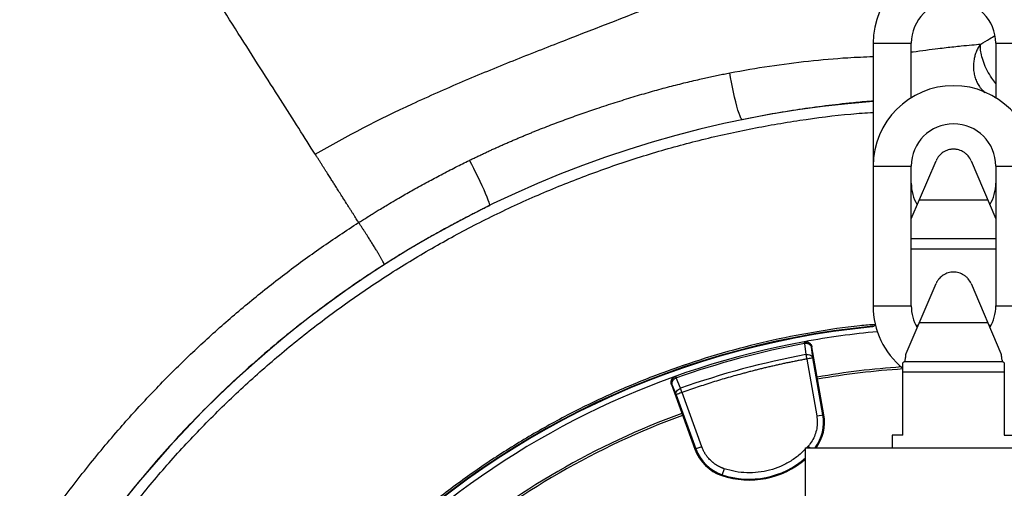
# Model space of a CAD drawing. Header units: inches. Extents: x -41.9 to 31, y -36.4 to 51.2.
# Tile 32 of 58: x -17.4 to 0.9, y 12.4 to 21.1. Entities that reach past the tile are written whole.
import ezdxf

# ---------------------------------------------------------------- set-up
doc = ezdxf.new("R2010")
doc.units = ezdxf.units.IN
doc.header["$MEASUREMENT"] = 0

msp = doc.modelspace()

# ---------------------------------------------------------------- linework, layer by layer
at = {"color": 7, "linetype": 'Continuous', "lineweight": 25}
for p, q in [((-1.496, 20.709), (-1.496, 15.827)), ((-0.787, 19.697), (-0.787, 20.709)), ((0.787, 20.709), (0.787, 19.697)), ((-0.787, 17.447), (-0.326, 18.525)), ((0.326, 18.525), (0.787, 17.447)), ((-0.787, 15.827), (-0.787, 18.425)), ((0.787, 18.425), (0.787, 15.827)), ((0.638, 17.795), (-0.638, 17.795)), ((-0.787, 17.079), (0.787, 17.079)), ((0.787, 16.882), (-0.787, 16.882)), ((-0.883, 14.941), (-0.326, 16.242)), ((0.326, 16.242), (0.883, 14.941)), ((-1.517, 15.437), (-1.505, 15.45)), ((-1.469, 15.46), (-1.457, 15.472)), ((-1.457, 15.472), (-1.453, 15.472)), ((-0.703, 15.472), (-0.655, 15.472)), ((0.638, 15.512), (-0.638, 15.512)), ((0.655, 15.472), (0.703, 15.472)), ((-2.773, 15.162), (-2.782, 15.16)), ((-2.776, 15.126), (-2.748, 14.922)), ((-2.645, 15.064), (-2.636, 15.066)), ((-2.616, 14.86), (-2.645, 15.064)), ((-2.413, 13.805), (-2.636, 15.066)), ((-2.43, 13.803), (-2.616, 14.86)), ((-2.732, 14.839), (-2.546, 13.782)), ((-0.906, 14.795), (0.906, 14.795)), ((-5.179, 14.517), (-5.17, 14.52)), ((-5.081, 14.296), (-5.159, 14.488)), ((-0.945, 13.425), (-0.945, 14.598)), ((0.945, 14.598), (-0.945, 14.598)), ((0.945, 14.598), (0.945, 13.425)), ((-5.251, 14.366), (-5.242, 14.369)), ((-5.251, 14.366), (-4.813, 13.163)), ((-5.242, 14.369), (-5.164, 14.177)), ((-5.164, 14.177), (-4.797, 13.168)), ((-4.686, 13.209), (-5.053, 14.218)), ((-2.546, 13.782), (-2.413, 13.805)), ((-1.142, 13.425), (-1.142, 13.189)), ((-0.945, 13.425), (-1.142, 13.425)), ((0.945, 13.425), (1.142, 13.425)), ((-4.686, 13.209), (-4.813, 13.163)), ((-2.756, 13.189), (2.756, 13.189)), ((-2.756, 11.811), (-2.756, 13.189)), ((-4.269, 12.801), (-4.313, 12.674))]:
    msp.add_line(p, q, dxfattribs=at)
at = {"color": 8, "linetype": 'Continuous', "lineweight": 25}
for p, q in [((-1.496, 20.709), (-0.787, 20.709)), ((0.787, 20.709), (1.496, 20.709)), ((0.763, 19.706), (0.787, 19.701)), ((0.787, 19.697), (0.776, 19.697)), ((-1.496, 18.425), (-0.787, 18.425)), ((0.787, 18.425), (1.496, 18.425)), ((-1.496, 15.827), (-0.787, 15.827)), ((0.787, 15.827), (1.496, 15.827)), ((-2.703, 13.221), (-2.736, 13.189)), ((-2.703, 13.221), (-2.667, 13.189))]:
    msp.add_line(p, q, dxfattribs=at)
at = {"color": 7, "linetype": 'Continuous', "lineweight": 25, "flags": 128}
for points in [[(-3.932, 19.288), (-3.943, 19.296), (-3.957, 19.318), (-3.973, 19.354), (-3.992, 19.404), (-4.012, 19.466), (-4.032, 19.539), (-4.054, 19.62), (-4.075, 19.708), (-4.096, 19.799), (-4.115, 19.893), (-4.133, 19.986), (-4.148, 20.075), (-4.161, 20.16)], [(-9.011, 18.533), (-8.974, 18.464), (-8.934, 18.388), (-8.894, 18.309), (-8.855, 18.228), (-8.816, 18.147), (-8.779, 18.067), (-8.744, 17.991), (-8.714, 17.92), (-8.687, 17.857), (-8.666, 17.802), (-8.65, 17.756), (-8.64, 17.722), (-8.635, 17.699), (-8.637, 17.689)]]:
    msp.add_lwpolyline(points, dxfattribs=at)
at = {"color": 7, "linetype": 'Continuous', "lineweight": 25}
for centre, radius, start, end in [((0, 20.709), 1.496, 0, 180), ((0, 20.709), 0.787, 0, 180), ((0, 18.425), 1.496, 0, 180), ((0, 0), 19.685, 94.3587, 263.1079), ((0, 18.425), 0.787, 0, 180), ((0, 18.11), 0.787, 180, 210.8234), ((0, 18.11), 0.787, 329.1706, 0), ((0, 15.827), 1.496, 180, 230.8313), ((0, 15.827), 0.787, 180, 210.8234), ((0, 15.827), 0.787, 329.1706, 0), ((0, 0), 15.523, 95.5633, 178.6193), ((0, 0), 15.512, 95.6122, 178.6184), ((-1.512, 15.528), 0.0787, 275.5401, 314.9987), ((0, 0), 15.413, 95.2764, 100.3828), ((0, 0), 15.413, 100.4003, 130.3829), ((0, 0), 15.379, 100.4003, 109.5997), ((0, 0), 15.172, 100.4331, 109.5669), ((0, 0), 14.724, 93.7969, 99.9198), ((0, 0), 14.685, 93.6906, 99.9195), ((0, 0), 14.724, 110.0802, 129.9198), ((0, 0), 14.685, 110.0805, 129.9195), ((-3.209, 13.665), 0.808, 323.8937, 10), ((-4.053, 13.439), 0.808, 200, 251.2844), ((-4.053, 13.439), 0.791, 200, 251.2844), ((-3.801, 14.185), 1.595, 251.2844, 310.9129)]:
    msp.add_arc(centre, radius, start, end, dxfattribs=at)
at = {"color": 8, "linetype": 'Continuous', "lineweight": 25}
for centre, radius, start, end in [((0, 0), 15.523, 95.5632, 178.6193), ((-3.209, 13.665), 0.791, 323.0099, 10), ((-3.801, 14.185), 1.579, 251.2844, 311.4384)]:
    msp.add_arc(centre, radius, start, end, dxfattribs=at)
at = {"color": 7, "linetype": 'Continuous', "lineweight": 25}
for points, knots in [([(-11.879, 18.646), (-12.072, 18.95), (-12.504, 19.628), (-13.289, 20.859), (-14.205, 22.297), (-15.238, 23.919), (-16.175, 25.389), (-16.951, 26.608), (-17.541, 27.534), (-18.133, 28.464), (-18.722, 29.388), (-19.301, 30.296), (-20.052, 31.476), (-20.94, 32.869), (-21.887, 34.356), (-22.694, 35.623), (-23.241, 36.481), (-23.602, 37.048), (-23.837, 37.416), (-24.035, 37.727), (-24.198, 37.983), (-24.328, 38.188), (-24.427, 38.342), (-24.496, 38.45), (-24.523, 38.493), (-24.532, 38.508)], [0.5938866, 0.5938866, 0.5938866, 0.5938866, 0.6103877, 0.6268889, 0.64339, 0.6598911, 0.6763923, 0.6846429, 0.6928934, 0.701144, 0.7093946, 0.7176452, 0.7258957, 0.7423969, 0.758898, 0.7753992, 0.7919003, 0.8001509, 0.8084015, 0.8166521, 0.8249026, 0.8331532, 0.8414038, 0.8496544, 0.8579049, 0.8579049, 0.8579049, 0.8579049]), ([(-11.879, 18.646), (-11.293, 18.99), (-10.384, 19.452), (-9.14, 20.001), (-8.197, 20.388), (-6.935, 20.882), (-5.679, 21.363), (-4.604, 21.802), (-4.001, 22.062), (-3.554, 22.263), (-3.198, 22.43), (-2.908, 22.572), (-2.477, 22.787), (-1.979, 23.055), (-1.443, 23.371), (-1.051, 23.617), (-0.733, 23.83), (-0.483, 24.007), (-0.299, 24.142), (-0.056, 24.326), (0.361, 24.66), (0.732, 24.991), (1.009, 25.26), (1.283, 25.533), (1.521, 25.792), (1.726, 26.034)], [0.0000015, 0.0000015, 0.0000015, 0.0000015, 0.1237637, 0.1856448, 0.2475259, 0.309407, 0.4331692, 0.4950502, 0.5259908, 0.5569313, 0.5878719, 0.6008814, 0.6188124, 0.6806935, 0.7116341, 0.7425746, 0.7735152, 0.7889855, 0.8044557, 0.819926, 0.8508666, 0.9127477, 0.9204828, 0.9282179, 0.990099, 0.990099, 0.990099, 0.990099]), ([(-9.011, 18.533), (-8.987, 18.544), (-8.94, 18.567), (-8.87, 18.601), (-8.799, 18.634), (-8.729, 18.667), (-8.659, 18.7), (-8.59, 18.732), (-8.52, 18.763), (-8.451, 18.794), (-8.382, 18.825), (-8.314, 18.855), (-8.245, 18.885), (-8.177, 18.914), (-8.109, 18.943), (-8.042, 18.971), (-7.974, 18.999), (-7.907, 19.027), (-7.76, 19.087), (-7.534, 19.176), (-7.23, 19.29), (-6.933, 19.397), (-6.622, 19.504), (-6.299, 19.609), (-5.966, 19.712), (-5.643, 19.807), (-5.328, 19.893), (-5.023, 19.971), (-4.785, 20.028), (-4.609, 20.067), (-4.496, 20.092), (-4.383, 20.116), (-4.272, 20.138), (-4.198, 20.153), (-4.161, 20.16)], [0, 0, 0, 0, 0.01536, 0.030637, 0.045832, 0.060944, 0.075973, 0.09092, 0.105785, 0.120568, 0.13527, 0.149889, 0.164427, 0.178884, 0.193259, 0.207554, 0.221767, 0.235899, 0.249951, 0.314741, 0.377943, 0.439566, 0.499617, 0.570016, 0.637581, 0.703358, 0.766802, 0.828136, 0.887527, 0.910538, 0.933289, 0.955781, 0.978017, 1, 1, 1, 1]), ([(0, 18.74), (-0.004, 18.74), (-0.008, 18.74), (-0.017, 18.74), (-0.029, 18.739), (-0.042, 18.738), (-0.066, 18.734), (-0.083, 18.731), (-0.115, 18.721), (-0.13, 18.716), (-0.161, 18.702), (-0.176, 18.694), (-0.22, 18.666), (-0.246, 18.643), (-0.28, 18.603), (-0.291, 18.589), (-0.305, 18.566), (-0.31, 18.558), (-0.318, 18.542), (-0.322, 18.534), (-0.326, 18.525)], [0, 0, 0, 0, 0.03125, 0.03125, 0.0625, 0.125, 0.125, 0.25, 0.25, 0.375, 0.375, 0.5, 0.5, 0.75, 0.75, 0.875, 0.875, 0.9375, 0.9375, 1, 1, 1, 1]), ([(0.326, 18.525), (0.311, 18.56), (0.292, 18.59), (0.258, 18.63), (0.245, 18.642), (0.219, 18.665), (0.205, 18.675), (0.162, 18.703), (0.131, 18.717), (0.083, 18.731), (0.067, 18.734), (0.042, 18.738), (0.033, 18.739), (0.021, 18.74), (0.017, 18.74), (0.008, 18.74), (0.004, 18.74), (0, 18.74)], [0, 0, 0, 0, 0.25, 0.25, 0.375, 0.375, 0.5, 0.5, 0.75, 0.75, 0.875, 0.875, 0.9375, 0.9375, 0.96875, 0.96875, 1, 1, 1, 1]), ([(-11.071, 17.377), (-11.078, 17.389), (-11.093, 17.412), (-11.116, 17.449), (-11.142, 17.489), (-11.169, 17.532), (-11.198, 17.578), (-11.23, 17.627), (-11.263, 17.679), (-11.308, 17.75), (-11.355, 17.824), (-11.409, 17.909), (-11.457, 17.985), (-11.497, 18.048), (-11.527, 18.094), (-11.548, 18.127), (-11.569, 18.161), (-11.592, 18.196), (-11.616, 18.233), (-11.64, 18.272), (-11.666, 18.312), (-11.693, 18.355), (-11.721, 18.399), (-11.75, 18.444), (-11.781, 18.492), (-11.812, 18.542), (-11.845, 18.594), (-11.867, 18.628), (-11.879, 18.646)], [0, 0, 0, 0, 0.023251, 0.048705, 0.076409, 0.106418, 0.138794, 0.17361, 0.210949, 0.250913, 0.327394, 0.375568, 0.441367, 0.499999, 0.524262, 0.549952, 0.577119, 0.605828, 0.63615, 0.668167, 0.701969, 0.737656, 0.775342, 0.81517, 0.857319, 0.901994, 0.949452, 1, 1, 1, 1]), ([(-11.07, 17.377), (-11.047, 17.391), (-10.996, 17.424), (-10.913, 17.476), (-10.802, 17.545), (-10.685, 17.617), (-10.509, 17.723), (-10.306, 17.843), (-10.045, 17.991), (-9.795, 18.129), (-9.575, 18.246), (-9.402, 18.337), (-9.268, 18.405), (-9.138, 18.47), (-9.053, 18.512), (-9.011, 18.533)], [0, 0, 0, 0, 0.034683, 0.076379, 0.125084, 0.20112, 0.25009, 0.386542, 0.50002, 0.630889, 0.750009, 0.815585, 0.879108, 0.940579, 1, 1, 1, 1]), ([(-8.637, 17.689), (-8.664, 17.676), (-8.717, 17.65), (-8.799, 17.61), (-8.881, 17.568), (-8.966, 17.525), (-9.052, 17.481), (-9.189, 17.41), (-9.383, 17.307), (-9.613, 17.18), (-9.862, 17.04), (-10.072, 16.917), (-10.258, 16.804), (-10.386, 16.726), (-10.496, 16.657), (-10.563, 16.615), (-10.593, 16.595)], [0, 0, 0, 0, 0.039348, 0.079684, 0.12101, 0.163325, 0.206628, 0.250921, 0.368693, 0.501268, 0.602437, 0.750886, 0.826983, 0.893868, 0.951541, 1, 1, 1, 1]), ([(-11.071, 17.377), (-11.071, 17.377), (-11.071, 17.377), (-11.07, 17.377), (-11.07, 17.377)], [0, 0, 0, 0, 0.482594, 1, 1, 1, 1]), ([(-10.593, 16.595), (-10.593, 16.596), (-10.593, 16.596), (-10.593, 16.597), (-10.593, 16.599), (-10.594, 16.601), (-10.595, 16.604), (-10.596, 16.608), (-10.599, 16.613), (-10.604, 16.625), (-10.614, 16.645), (-10.634, 16.68), (-10.654, 16.716), (-10.682, 16.764), (-10.712, 16.815), (-10.747, 16.871), (-10.784, 16.933), (-10.825, 16.998), (-10.866, 17.063), (-10.899, 17.115), (-10.923, 17.152), (-10.938, 17.175), (-10.953, 17.198), (-10.968, 17.221), (-10.983, 17.245), (-10.998, 17.268), (-11.013, 17.291), (-11.028, 17.313), (-11.042, 17.335), (-11.057, 17.356), (-11.066, 17.37), (-11.07, 17.377)], [0, 0, 0, 0, 0.012455, 0.025769, 0.039972, 0.055097, 0.071177, 0.088245, 0.106337, 0.125483, 0.20948, 0.250477, 0.320587, 0.378497, 0.440007, 0.500032, 0.563348, 0.626498, 0.688914, 0.750066, 0.771571, 0.793468, 0.815711, 0.838251, 0.861037, 0.884017, 0.907139, 0.930351, 0.953599, 0.976832, 1, 1, 1, 1]), ([(-10.593, 16.595), (-10.604, 16.588), (-10.626, 16.575), (-10.67, 16.547), (-10.745, 16.497), (-10.897, 16.398), (-11.196, 16.197), (-11.783, 15.782), (-12.595, 15.149), (-13.517, 14.333), (-14.386, 13.46), (-15.202, 12.532), (-15.958, 11.553), (-16.522, 10.72), (-16.951, 10.021), (-17.205, 9.577), (-17.374, 9.262), (-17.438, 9.14), (-17.462, 9.095), (-17.481, 9.058), (-17.512, 8.998), (-17.584, 8.857), (-17.691, 8.642), (-17.863, 8.282), (-18.073, 7.818), (-18.301, 7.267), (-18.525, 6.676), (-18.727, 6.09), (-18.915, 5.476), (-19.117, 4.734), (-19.344, 3.734), (-19.489, 2.843), (-19.565, 2.207), (-19.595, 1.919), (-19.625, 1.593), (-19.649, 1.264), (-19.666, 0.957), (-19.676, 0.696), (-19.683, 0.471), (-19.686, 0.282), (-19.688, 0.129), (-19.688, 0.039), (-19.688, 0)], [0, 0, 0, 0, 0.001966, 0.003932, 0.007861, 0.015713, 0.031394, 0.062676, 0.125022, 0.187733, 0.249734, 0.31211, 0.3753, 0.437633, 0.465003, 0.499835, 0.515394, 0.519285, 0.520841, 0.523177, 0.525606, 0.530963, 0.54732, 0.562146, 0.591537, 0.624807, 0.652661, 0.687697, 0.718923, 0.750148, 0.804667, 0.874588, 0.887326, 0.901988, 0.918574, 0.937083, 0.952131, 0.965354, 0.976753, 0.986327, 0.994076, 1, 1, 1, 1]), ([(0, 16.457), (-0.004, 16.457), (-0.008, 16.457), (-0.017, 16.456), (-0.029, 16.456), (-0.042, 16.454), (-0.066, 16.451), (-0.083, 16.447), (-0.115, 16.438), (-0.13, 16.432), (-0.161, 16.418), (-0.176, 16.41), (-0.22, 16.382), (-0.246, 16.36), (-0.28, 16.32), (-0.291, 16.306), (-0.305, 16.283), (-0.31, 16.275), (-0.318, 16.259), (-0.322, 16.25), (-0.326, 16.242)], [0, 0, 0, 0, 0.03125, 0.03125, 0.0625, 0.125, 0.125, 0.25, 0.25, 0.375, 0.375, 0.5, 0.5, 0.75, 0.75, 0.875, 0.875, 0.9375, 0.9375, 1, 1, 1, 1]), ([(0.326, 16.242), (0.311, 16.276), (0.292, 16.306), (0.258, 16.346), (0.245, 16.359), (0.219, 16.381), (0.205, 16.392), (0.162, 16.419), (0.131, 16.433), (0.083, 16.447), (0.067, 16.451), (0.042, 16.454), (0.033, 16.455), (0.021, 16.456), (0.017, 16.456), (0.008, 16.457), (0.004, 16.457), (0, 16.457)], [0, 0, 0, 0, 0.25, 0.25, 0.375, 0.375, 0.5, 0.5, 0.75, 0.75, 0.875, 0.875, 0.9375, 0.9375, 0.96875, 0.96875, 1, 1, 1, 1]), ([(-1.469, 15.46), (-1.47, 15.459), (-1.473, 15.456), (-1.477, 15.453), (-1.481, 15.45), (-1.485, 15.448), (-1.489, 15.445), (-1.493, 15.444), (-1.497, 15.442), (-1.501, 15.441), (-1.504, 15.44), (-1.507, 15.439), (-1.51, 15.438), (-1.512, 15.438), (-1.515, 15.438), (-1.516, 15.438), (-1.517, 15.437)], [0, 0, 0, 0, 0.102137, 0.200327, 0.294233, 0.383582, 0.468155, 0.547787, 0.622359, 0.691796, 0.756057, 0.81513, 0.869027, 0.917775, 0.961417, 1, 1, 1, 1]), ([(-2.782, 15.16), (-2.769, 15.163), (-2.753, 15.163), (-2.723, 15.157), (-2.707, 15.15), (-2.68, 15.132), (-2.669, 15.119), (-2.652, 15.093), (-2.647, 15.078), (-2.645, 15.064)], [0, 0, 0, 0, 0.25, 0.25, 0.5, 0.5, 0.75, 0.75, 1, 1, 1, 1]), ([(-2.782, 15.16), (-2.782, 15.16), (-2.782, 15.16), (-2.782, 15.159), (-2.782, 15.158), (-2.782, 15.155), (-2.781, 15.152), (-2.78, 15.147), (-2.779, 15.141), (-2.778, 15.134), (-2.777, 15.129), (-2.776, 15.126)], [0, 0, 0, 0, 0.061582, 0.125034, 0.250029, 0.375025, 0.500021, 0.614472, 0.75001, 0.866631, 1, 1, 1, 1]), ([(-2.645, 15.064), (-2.647, 15.074), (-2.652, 15.084), (-2.667, 15.102), (-2.678, 15.11), (-2.703, 15.122), (-2.718, 15.126), (-2.748, 15.129), (-2.763, 15.128), (-2.776, 15.126)], [0, 0, 0, 0, 0.25, 0.25, 0.5, 0.5, 0.75, 0.75, 1, 1, 1, 1]), ([(-2.773, 15.162), (-2.771, 15.162), (-2.768, 15.163), (-2.762, 15.163), (-2.756, 15.164), (-2.748, 15.164), (-2.738, 15.163), (-2.723, 15.161), (-2.705, 15.155), (-2.684, 15.143), (-2.666, 15.128), (-2.654, 15.113), (-2.647, 15.099), (-2.642, 15.089), (-2.638, 15.078), (-2.636, 15.07), (-2.636, 15.066)], [0, 0, 0, 0, 0.031096, 0.062253, 0.093546, 0.125049, 0.187536, 0.249883, 0.37483, 0.499558, 0.624408, 0.74928, 0.812291, 0.874666, 0.937028, 1, 1, 1, 1]), ([(-2.748, 14.922), (-2.734, 14.924), (-2.719, 14.924), (-2.689, 14.921), (-2.674, 14.917), (-2.649, 14.905), (-2.638, 14.897), (-2.623, 14.879), (-2.618, 14.869), (-2.616, 14.86)], [0, 0, 0, 0, 0.25, 0.25, 0.5, 0.5, 0.75, 0.75, 1, 1, 1, 1]), ([(-2.748, 14.922), (-2.747, 14.92), (-2.747, 14.918), (-2.746, 14.914), (-2.745, 14.908), (-2.743, 14.898), (-2.741, 14.887), (-2.739, 14.875), (-2.737, 14.865), (-2.735, 14.853), (-2.733, 14.844), (-2.732, 14.839)], [0, 0, 0, 0, 0.056158, 0.115628, 0.178412, 0.290155, 0.499964, 0.604621, 0.724087, 0.840407, 1, 1, 1, 1]), ([(-2.616, 14.86), (-2.617, 14.86), (-2.62, 14.859), (-2.632, 14.857), (-2.641, 14.856), (-2.662, 14.852), (-2.675, 14.85), (-2.703, 14.845), (-2.718, 14.842), (-2.732, 14.839)], [0, 0, 0, 0, 0.25, 0.25, 0.5, 0.5, 0.75, 0.75, 1, 1, 1, 1]), ([(-0.906, 14.795), (-0.901, 14.817), (-0.896, 14.84), (-0.889, 14.888), (-0.885, 14.914), (-0.883, 14.941)], [0, 0, 0, 0, 0.5, 0.5, 1, 1, 1, 1]), ([(0.883, 14.941), (0.885, 14.914), (0.889, 14.889), (0.894, 14.852), (0.897, 14.84), (0.901, 14.817), (0.903, 14.806), (0.906, 14.795)], [0, 0, 0, 0, 0.5, 0.5, 0.75, 0.75, 1, 1, 1, 1]), ([(-2.732, 14.839), (-2.759, 14.835), (-2.811, 14.825), (-2.89, 14.81), (-2.969, 14.794), (-3.047, 14.778), (-3.126, 14.762), (-3.204, 14.745), (-3.282, 14.728), (-3.361, 14.71), (-3.439, 14.692), (-3.517, 14.673), (-3.595, 14.655), (-3.672, 14.635), (-3.75, 14.615), (-3.828, 14.595), (-3.928, 14.569), (-4.05, 14.535), (-4.195, 14.494), (-4.339, 14.452), (-4.483, 14.408), (-4.626, 14.362), (-4.769, 14.316), (-4.912, 14.267), (-5.006, 14.234), (-5.053, 14.218)], [0, 0, 0, 0, 0.033347, 0.066687, 0.100023, 0.133354, 0.166683, 0.200009, 0.233334, 0.266658, 0.299983, 0.33331, 0.36664, 0.399972, 0.433309, 0.466652, 0.500001, 0.56252, 0.625022, 0.687512, 0.749996, 0.812481, 0.874972, 0.937476, 1, 1, 1, 1]), ([(-0.945, 14.598), (-0.945, 14.636), (-0.945, 14.67), (-0.945, 14.728), (-0.945, 14.753), (-0.945, 14.77)], [0, 0, 0, 0, 0.5, 0.5, 1, 1, 1, 1]), ([(0.945, 14.77), (0.945, 14.753), (0.945, 14.728), (0.945, 14.67), (0.945, 14.636), (0.945, 14.598)], [0, 0, 0, 0, 0.5, 0.5, 1, 1, 1, 1]), ([(-5.251, 14.366), (-5.251, 14.367), (-5.252, 14.371), (-5.254, 14.377), (-5.255, 14.382), (-5.257, 14.39), (-5.258, 14.4), (-5.258, 14.415), (-5.255, 14.434), (-5.247, 14.456), (-5.235, 14.477), (-5.222, 14.491), (-5.21, 14.501), (-5.2, 14.507), (-5.19, 14.513), (-5.183, 14.516), (-5.179, 14.517)], [0, 0, 0, 0, 0.031096, 0.062252, 0.093545, 0.12505, 0.187533, 0.249883, 0.374816, 0.499562, 0.624395, 0.749286, 0.812287, 0.87466, 0.937024, 1, 1, 1, 1]), ([(-5.242, 14.369), (-5.246, 14.382), (-5.249, 14.397), (-5.248, 14.428), (-5.245, 14.445), (-5.231, 14.474), (-5.22, 14.487), (-5.197, 14.508), (-5.184, 14.516), (-5.17, 14.52)], [0, 0, 0, 0, 0.25, 0.25, 0.5, 0.5, 0.75, 0.75, 1, 1, 1, 1]), ([(-5.159, 14.488), (-5.172, 14.483), (-5.185, 14.476), (-5.209, 14.458), (-5.22, 14.447), (-5.236, 14.424), (-5.241, 14.412), (-5.246, 14.389), (-5.245, 14.378), (-5.242, 14.369)], [0, 0, 0, 0, 0.25, 0.25, 0.5, 0.5, 0.75, 0.75, 1, 1, 1, 1]), ([(-5.17, 14.52), (-5.17, 14.52), (-5.169, 14.517), (-5.165, 14.506), (-5.162, 14.498), (-5.159, 14.488)], [0, 0, 0, 0, 0.5, 0.5, 1, 1, 1, 1]), ([(-5.164, 14.177), (-5.167, 14.186), (-5.168, 14.197), (-5.164, 14.22), (-5.159, 14.233), (-5.143, 14.256), (-5.132, 14.267), (-5.108, 14.284), (-5.094, 14.291), (-5.081, 14.296)], [0, 0, 0, 0, 0.25, 0.25, 0.5, 0.5, 0.75, 0.75, 1, 1, 1, 1]), ([(-5.053, 14.218), (-5.054, 14.22), (-5.056, 14.224), (-5.058, 14.23), (-5.06, 14.235), (-5.062, 14.242), (-5.065, 14.25), (-5.069, 14.26), (-5.072, 14.27), (-5.075, 14.28), (-5.079, 14.288), (-5.08, 14.294), (-5.081, 14.296)], [0, 0, 0, 0, 0.078416, 0.146233, 0.203444, 0.250055, 0.38331, 0.500037, 0.628052, 0.745634, 0.880449, 1, 1, 1, 1]), ([(-5.053, 14.218), (-5.068, 14.212), (-5.082, 14.207), (-5.108, 14.198), (-5.12, 14.193), (-5.141, 14.186), (-5.149, 14.183), (-5.161, 14.179), (-5.164, 14.177), (-5.164, 14.177)], [0, 0, 0, 0, 0.25, 0.25, 0.5, 0.5, 0.75, 0.75, 1, 1, 1, 1]), ([(-2.536, 13.665), (-2.536, 13.584), (-2.55, 13.503), (-2.607, 13.352), (-2.65, 13.282), (-2.703, 13.221)], [0, 0, 0, 0, 0.5, 0.5, 1, 1, 1, 1]), ([(-4.269, 12.801), (-4.275, 12.803), (-4.285, 12.807), (-4.301, 12.813), (-4.316, 12.819), (-4.332, 12.826), (-4.347, 12.833), (-4.362, 12.84), (-4.377, 12.848), (-4.391, 12.856), (-4.406, 12.865), (-4.42, 12.874), (-4.434, 12.883), (-4.447, 12.893), (-4.461, 12.903), (-4.474, 12.913), (-4.487, 12.924), (-4.5, 12.935), (-4.512, 12.946), (-4.531, 12.964), (-4.555, 12.989), (-4.576, 13.014), (-4.594, 13.037), (-4.607, 13.055), (-4.62, 13.075), (-4.633, 13.097), (-4.647, 13.121), (-4.662, 13.15), (-4.675, 13.179), (-4.682, 13.199), (-4.686, 13.209)], [0, 0, 0, 0, 0.027779, 0.055558, 0.083336, 0.111115, 0.138894, 0.166673, 0.194451, 0.22223, 0.250009, 0.277788, 0.305567, 0.333345, 0.361124, 0.388903, 0.416682, 0.44446, 0.472239, 0.500018, 0.572334, 0.64465, 0.665187, 0.716919, 0.753262, 0.788528, 0.841396, 0.894264, 0.947132, 1, 1, 1, 1])]:
    msp.add_open_spline(points, degree=3, knots=knots, dxfattribs=at)
at = {"color": 8, "linetype": 'Continuous', "lineweight": 25}
for points, knots in [([(0.506, 20.694), (0.562, 20.728), (0.653, 20.783), (0.74, 20.834), (0.773, 20.854)], [0, 0, 0, 0, 0.61209, 1, 1, 1, 1]), ([(-0.787, 20.546), (-0.776, 20.547), (-0.684, 20.561), (-0.516, 20.584), (-0.311, 20.61), (-0.139, 20.63), (0.006, 20.646), (0.169, 20.663), (0.342, 20.68), (0.452, 20.689), (0.506, 20.694)], [0, 0, 0, 0, 0.022257, 0.188998, 0.34754, 0.456698, 0.565733, 0.673763, 0.841033, 1, 1, 1, 1]), ([(0.506, 20.694), (0.497, 20.681), (0.478, 20.657), (0.455, 20.618), (0.429, 20.568), (0.404, 20.505), (0.383, 20.425), (0.371, 20.339), (0.369, 20.248), (0.379, 20.156), (0.402, 20.065), (0.436, 19.98), (0.475, 19.913), (0.515, 19.861), (0.548, 19.824), (0.571, 19.805), (0.582, 19.796)], [0, 0, 0, 0, 0.049279, 0.096015, 0.140317, 0.222204, 0.299207, 0.384761, 0.473498, 0.564491, 0.656656, 0.748821, 0.839814, 0.897911, 0.956022, 1, 1, 1, 1]), ([(0.787, 19.961), (0.761, 19.994), (0.703, 20.068), (0.624, 20.205), (0.558, 20.353), (0.517, 20.491), (0.499, 20.608), (0.504, 20.666), (0.506, 20.694)], [0, 0, 0, 0, 0.149116, 0.331431, 0.513745, 0.689201, 0.852367, 1, 1, 1, 1]), ([(-4.161, 20.16), (-3.916, 20.204), (-3.428, 20.291), (-2.697, 20.382), (-2.053, 20.442), (-1.653, 20.457), (-1.496, 20.464)], [0, 0, 0, 0, 0.276421, 0.548356, 0.822216, 1, 1, 1, 1]), ([(-1.496, 19.634), (-1.536, 19.631), (-1.685, 19.62), (-2.003, 19.589), (-2.443, 19.539), (-2.941, 19.468), (-3.436, 19.387), (-3.767, 19.321), (-3.932, 19.288)], [0, 0, 0, 0, 0.049457, 0.184002, 0.390905, 0.591434, 0.796568, 1, 1, 1, 1]), ([(-19.488, 0), (-19.484, 0.319), (-19.475, 0.957), (-19.402, 1.911), (-19.285, 2.861), (-19.121, 3.803), (-18.912, 4.737), (-18.657, 5.659), (-18.356, 6.568), (-18.012, 7.461), (-17.624, 8.336), (-17.194, 9.19), (-16.722, 10.023), (-16.21, 10.831), (-15.659, 11.614), (-15.071, 12.368), (-14.446, 13.093), (-13.786, 13.786), (-13.093, 14.446), (-12.368, 15.071), (-11.614, 15.659), (-10.831, 16.21), (-10.023, 16.722), (-9.19, 17.194), (-8.336, 17.624), (-7.461, 18.012), (-6.568, 18.356), (-5.659, 18.657), (-4.737, 18.912), (-3.804, 19.122), (-2.861, 19.283), (-2.09, 19.385), (-1.634, 19.416), (-1.496, 19.425)], [0, 0, 0, 0, 0.0328579, 0.0657157, 0.0985736, 0.1314315, 0.1642893, 0.1971472, 0.2300051, 0.262863, 0.2957208, 0.3285787, 0.3614366, 0.3942944, 0.4271523, 0.4600102, 0.492868, 0.5257259, 0.5585838, 0.5914416, 0.6242995, 0.6571574, 0.6900152, 0.7228731, 0.755731, 0.7885889, 0.8214467, 0.8543046, 0.8871625, 0.9200203, 0.9528782, 0.9857361, 1, 1, 1, 1]), ([(-2.362, -20.466), (-2.607, -20.437), (-3.176, -20.37), (-4.063, -20.209), (-5.023, -19.993), (-5.97, -19.73), (-6.901, -19.424), (-7.813, -19.075), (-8.706, -18.683), (-9.582, -18.249), (-10.438, -17.773), (-11.274, -17.255), (-12.084, -16.698), (-12.865, -16.104), (-13.613, -15.476), (-14.33, -14.815), (-15.016, -14.12), (-15.67, -13.391), (-16.29, -12.629), (-16.874, -11.837), (-17.418, -11.021), (-17.921, -10.183), (-18.383, -9.324), (-18.804, -8.443), (-19.183, -7.541), (-19.521, -6.619), (-19.814, -5.68), (-20.062, -4.731), (-20.264, -3.774), (-20.419, -2.811), (-20.53, -1.841), (-20.594, -0.865), (-20.612, 0.117), (-20.582, 1.101), (-20.507, 2.079), (-20.385, 3.049), (-20.218, 4.01), (-20.005, 4.963), (-19.747, 5.906), (-19.444, 6.84), (-19.095, 7.76), (-18.704, 8.66), (-18.273, 9.537), (-17.8, 10.39), (-17.288, 11.221), (-16.736, 12.029), (-16.143, 12.812), (-15.543, 13.532), (-14.944, 14.189), (-14.353, 14.787), (-13.741, 15.358), (-13.106, 15.904), (-12.448, 16.423), (-11.772, 16.918), (-11.304, 17.224), (-11.071, 17.377)], [0, 0, 0, 0, 0.01458, 0.033924, 0.053365, 0.072787, 0.092102, 0.111354, 0.130586, 0.149844, 0.169168, 0.188599, 0.208043, 0.227371, 0.246628, 0.265857, 0.285102, 0.304407, 0.323816, 0.343267, 0.362616, 0.381879, 0.401106, 0.420346, 0.439641, 0.459038, 0.478496, 0.49784, 0.517106, 0.536338, 0.555578, 0.574872, 0.594261, 0.613726, 0.633082, 0.652354, 0.671587, 0.690824, 0.710107, 0.729483, 0.748952, 0.768326, 0.787549, 0.8068, 0.82604, 0.845324, 0.864697, 0.884172, 0.900798, 0.917357, 0.933878, 0.950386, 0.96691, 0.983475, 1, 1, 1, 1]), ([(-1.455, 15.481), (-1.551, 15.474), (-1.936, 15.444), (-2.607, 15.341), (-3.463, 15.174), (-4.308, 14.955), (-5.14, 14.69), (-5.956, 14.379), (-6.753, 14.022), (-7.528, 13.621), (-8.28, 13.178), (-9.006, 12.693), (-9.704, 12.168), (-10.371, 11.605), (-11.005, 11.005), (-11.605, 10.371), (-12.168, 9.704), (-12.693, 9.006), (-13.178, 8.28), (-13.621, 7.528), (-14.022, 6.753), (-14.379, 5.956), (-14.69, 5.14), (-14.955, 4.308), (-15.173, 3.463), (-15.344, 2.607), (-15.464, 1.742), (-15.533, 0.997), (-15.541, 0.54), (-15.545, 0.374)], [0, 0, 0, 0, 0.012709, 0.051319, 0.089928, 0.128538, 0.167147, 0.205757, 0.244366, 0.282976, 0.321585, 0.360195, 0.398804, 0.437414, 0.476023, 0.514633, 0.553243, 0.591852, 0.630462, 0.669071, 0.707681, 0.74629, 0.7849, 0.823509, 0.862119, 0.900728, 0.939338, 0.977947, 1, 1, 1, 1]), ([(-2.756, 13.169), (-2.789, 13.135), (-2.871, 13.05), (-3.028, 12.94), (-3.218, 12.839), (-3.421, 12.769), (-3.633, 12.728), (-3.848, 12.72), (-4.063, 12.741), (-4.201, 12.781), (-4.269, 12.801)], [0, 0, 0, 0, 0.085585, 0.216215, 0.346846, 0.477477, 0.608108, 0.738738, 0.869369, 1, 1, 1, 1])]:
    msp.add_open_spline(points, degree=3, knots=knots, dxfattribs=at)
at = {"color": 7, "linetype": 'Continuous', "lineweight": 25}
for points in [[(-1.505, 15.45), (-1.505, 15.45), (-1.505, 15.45), (-1.505, 15.45)], [(-0.906, 14.795), (-0.92, 14.786), (-0.933, 14.777), (-0.945, 14.77)], [(0.945, 14.77), (0.933, 14.777), (0.92, 14.786), (0.906, 14.795)], [(-2.546, 13.782), (-2.539, 13.743), (-2.536, 13.704), (-2.536, 13.665)]]:
    msp.add_open_spline(points, degree=3, dxfattribs=at)

doc.saveas('drawing.dxf')
